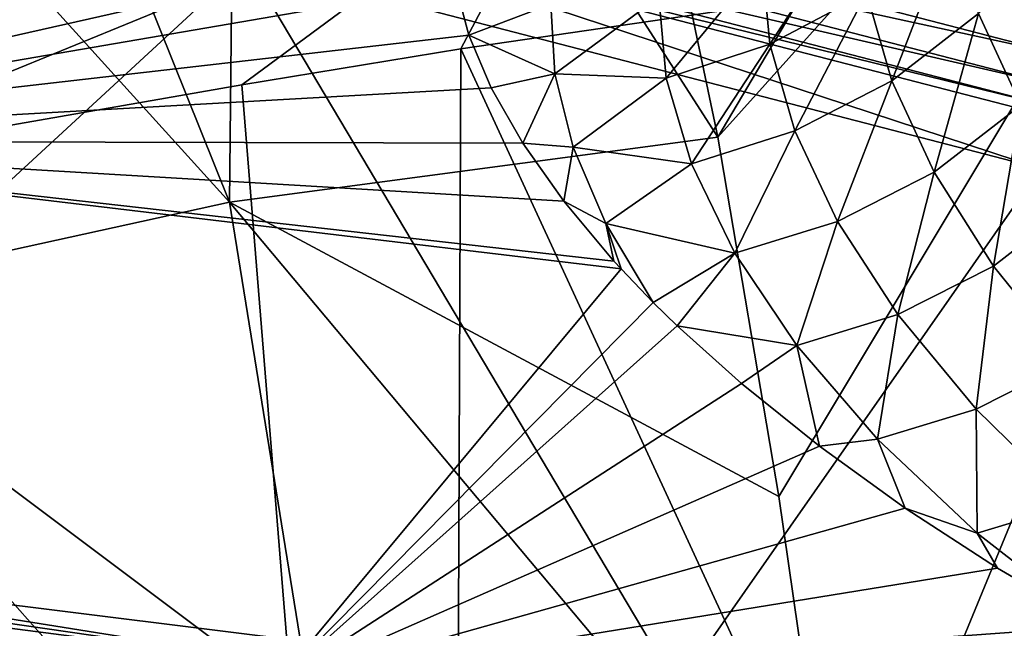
# Model space of a CAD drawing. Header units: metres. Extents: x -25 to 25, y -125 to 22.
# Tile 93 of 256: x -6.77 to -4.25, y -21.43 to -19.87. Entities that reach past the tile are written whole.
import ezdxf

# ---------------------------------------------------------------- set-up
doc = ezdxf.new("R2010")
doc.units = ezdxf.units.M
doc.layers.add('solid_500465', color=7, linetype='CONTINUOUS')

msp = doc.modelspace()

# ---------------------------------------------------------------- linework, layer by layer
at = {"layer": 'solid_500465'}
for points in [[(-2.853004, -17.798536, 42.316959), (-4.985939, -20.171421, 43.403664), (-4.829817, -21.089613, 43.930168)], [(-2.853004, -17.798536, 42.316959), (-3.626468, -17.875187, 42.287216), (-4.985939, -20.171421, 43.403664)], [(-2.853004, -17.798536, 42.316959), (-4.829817, -21.089613, 43.930168), (-4.668531, -22.20594, 44.561344)], [(-2.853004, -17.798536, 42.316959), (-4.668531, -22.20594, 44.561344), (-4.494322, -23.788761, 45.440105)], [(-2.853004, -17.798536, 42.316959), (-4.494322, -23.788761, 45.440105), (-4.454051, -24.268192, 45.702679)], [(-2.868309, -24.561481, 46.023258), (-2.853004, -17.798536, 42.316959), (-4.454051, -24.268192, 45.702679)], [(-3.626468, -17.875187, 42.287216), (-5.419991, -18.10239, 42.190701), (-4.985939, -20.171421, 43.403664)], [(-6.212113, -18.26149, 42.140194), (-4.985939, -20.171421, 43.403664), (-5.419991, -18.10239, 42.190701)], [(-6.212113, -18.26149, 42.140194), (-6.99695, -18.440525, 42.055023), (-6.233893, -20.337864, 43.269215)], [(-6.212113, -18.26149, 42.140194), (-6.233893, -20.337864, 43.269215), (-4.985939, -20.171421, 43.403664)], [(-6.99695, -18.440525, 42.055023), (-7.772708, -18.638876, 41.935734), (-6.233893, -20.337864, 43.269215)], [(-7.772708, -18.638876, 41.935734), (-7.456039, -20.606359, 43.080753), (-6.233893, -20.337864, 43.269215)], [(-7.8299, -21.237545), (-8.152022, -18.999933), (-6.189713, -19.725948)], [(-5.665663, -19.659731, 4.496126), (-8.222559, -19.291418, 4.503811), (-7.97546, -20.181431, 6.655403)], [(-7.528692, -19.605013, 38.795593), (-5.362984, -19.418344, 38.994781), (-7.378207, -20.243181, 39.142483)], [(-5.362984, -19.418344, 38.994781), (-6.202066, -20.038351, 39.211861), (-7.378207, -20.243181, 39.142483)], [(-5.362984, -19.418344, 38.994781), (-5.642461, -19.946262, 39.235138), (-6.202066, -20.038351, 39.211861)], [(-5.362984, -19.418344, 38.994781), (-3.825865, -19.680716, 39.273312), (-5.642461, -19.946262, 39.235138)], [(-6.124821, -19.521217, 1.774866), (-6.100852, -19.44482, 1.868816), (-4.10235, -19.962269, 1.868816)], [(-4.10235, -19.962269, 1.868816), (-6.100852, -19.44482, 1.868816), (-4.08209, -19.863682, 1.940286)], [(-6.14117, -19.573324, 1.664162), (-6.124821, -19.521217, 1.774866), (-4.118468, -20.040697, 1.774866)], [(-4.118468, -20.040697, 1.774866), (-6.124821, -19.521217, 1.774866), (-4.10235, -19.962269, 1.868816)], [(-4.129461, -20.094193, 1.664162), (-6.14289, -19.599838, 1.543579), (-6.14117, -19.573324, 1.664162)], [(-4.129461, -20.094193, 1.664162), (-6.14117, -19.573324, 1.664162), (-4.118468, -20.040697, 1.774866)], [(-6.14289, -19.599838, 1.543579), (-4.161095, -20.251902), (-6.189713, -19.725948)], [(-6.14289, -19.599838, 1.543579), (-4.126128, -20.121229, 1.543576), (-4.161095, -20.251902)], [(-4.129461, -20.094193, 1.664162), (-4.126128, -20.121229, 1.543576), (-6.14289, -19.599838, 1.543579)], [(-4.87188, -19.723936, 5.00381), (-4.852454, -19.93408, 5.464829), (-4.628061, -19.59025, 5.034756)], [(-4.852454, -19.93408, 5.464829), (-4.605906, -19.803108, 5.477055), (-4.628061, -19.59025, 5.034756)], [(-4.605906, -19.803108, 5.477055), (-4.540767, -20.027546, 5.91643), (-4.387196, -19.630281, 5.50492)], [(-4.540767, -20.027546, 5.91643), (-4.319546, -19.855888, 5.92501), (-4.387196, -19.630281, 5.50492)], [(-4.319546, -19.855888, 5.92501), (-4.210787, -20.09033, 6.33838), (-4.130788, -19.651613, 5.958476)], [(-5.655613, -19.78237, 4.828857), (-5.665663, -19.659731, 4.496126), (-7.97546, -20.181431, 6.655403)], [(-5.642461, -19.946262, 39.235138), (-3.825865, -19.680716, 39.273312), (-2.72704, -26.258383, 42.948551)], [(-5.08833, -21.578642), (-7.8299, -21.237545), (-6.189713, -19.725948)], [(-5.08833, -21.578642), (-6.189713, -19.725948), (-4.161095, -20.251902)], [(-5.136584, -19.813326, 4.990858), (-5.11787, -20.020687, 5.472217), (-4.87188, -19.723936, 5.00381)], [(-5.11787, -20.020687, 5.472217), (-4.852454, -19.93408, 5.464829), (-4.87188, -19.723936, 5.00381)], [(-5.621996, -19.911135, 5.159969), (-5.655613, -19.78237, 4.828857), (-7.97546, -20.181431, 6.655403)], [(-5.412201, -19.831635, 4.935864), (-5.655613, -19.78237, 4.828857), (-5.621996, -19.911135, 5.159969)], [(-4.852454, -19.93408, 5.464829), (-4.788529, -20.155899, 5.923589), (-4.605906, -19.803108, 5.477055)], [(-4.788529, -20.155899, 5.923589), (-4.540767, -20.027546, 5.91643), (-4.605906, -19.803108, 5.477055)], [(-5.412201, -19.831635, 4.935864), (-5.402135, -20.009695, 5.378176), (-5.136584, -19.813326, 4.990858)], [(-5.402135, -20.009695, 5.378176), (-5.11787, -20.020687, 5.472217), (-5.136584, -19.813326, 4.990858)], [(-5.412201, -19.831635, 4.935864), (-5.621996, -19.911135, 5.159969), (-5.402135, -20.009695, 5.378176)], [(-4.540767, -20.027546, 5.91643), (-4.43247, -20.261204, 6.350058), (-4.319546, -19.855888, 5.92501)], [(-4.43247, -20.261204, 6.350058), (-4.210787, -20.09033, 6.33838), (-4.319546, -19.855888, 5.92501)], [(-5.564808, -20.045956, 5.489359), (-5.621996, -19.911135, 5.159969), (-7.97546, -20.181431, 6.655403)], [(-5.402135, -20.009695, 5.378176), (-5.621996, -19.911135, 5.159969), (-5.564808, -20.045956, 5.489359)], [(-6.202066, -20.038351, 39.211861), (-5.642461, -19.946262, 39.235138), (-5.669628, -26.607359, 42.875599)], [(-5.669628, -26.607359, 42.875599), (-5.642461, -19.946262, 39.235138), (-2.72704, -26.258383, 42.948551)], [(-5.11787, -20.020687, 5.472217), (-5.053112, -20.239704, 5.951505), (-4.852454, -19.93408, 5.464829)], [(-5.053112, -20.239704, 5.951505), (-4.788529, -20.155899, 5.923589), (-4.852454, -19.93408, 5.464829)], [(-5.402135, -20.009695, 5.378176), (-5.564808, -20.045956, 5.489359), (-5.483976, -20.186972, 5.817506)], [(-5.402135, -20.009695, 5.378176), (-5.483976, -20.186972, 5.817506), (-5.355301, -20.197075, 5.819196)], [(-5.402135, -20.009695, 5.378176), (-5.355301, -20.197075, 5.819196), (-5.11787, -20.020687, 5.472217)], [(-5.355301, -20.197075, 5.819196), (-5.053112, -20.239704, 5.951505), (-5.11787, -20.020687, 5.472217)], [(-4.788529, -20.155899, 5.923589), (-4.679773, -20.387156, 6.377204), (-4.540767, -20.027546, 5.91643)], [(-4.679773, -20.387156, 6.377204), (-4.43247, -20.261204, 6.350058), (-4.540767, -20.027546, 5.91643)], [(-5.483976, -20.186972, 5.817506), (-5.564808, -20.045956, 5.489359), (-7.97546, -20.181431, 6.655403)], [(-7.378207, -20.243181, 39.142483), (-6.202066, -20.038351, 39.211861), (-5.669628, -26.607359, 42.875599)], [(-4.43247, -20.261204, 6.350058), (-4.280611, -20.501347, 6.774979), (-4.210787, -20.09033, 6.33838)], [(-4.280611, -20.501347, 6.774979), (-4.060794, -20.330797, 6.742218), (-4.210787, -20.09033, 6.33838)], [(-5.053112, -20.239704, 5.951505), (-4.941925, -20.468245, 6.425772), (-4.788529, -20.155899, 5.923589)], [(-4.941925, -20.468245, 6.425772), (-4.679773, -20.387156, 6.377204), (-4.788529, -20.155899, 5.923589)], [(-7.97546, -20.181431, 6.655403), (-9.027548, -21.189419, 9.1588), (-6.118791, -21.573179, 8.955369)], [(-5.232671, -20.508631, 6.514659), (-7.97546, -20.181431, 6.655403), (-6.118791, -21.573179, 8.955369)], [(-5.250972, -20.488531, 6.472958), (-7.97546, -20.181431, 6.655403), (-5.232671, -20.508631, 6.514659)], [(-5.3792, -20.33519, 6.146915), (-5.483976, -20.186972, 5.817506), (-7.97546, -20.181431, 6.655403)], [(-5.250972, -20.488531, 6.472958), (-5.3792, -20.33519, 6.146915), (-7.97546, -20.181431, 6.655403)], [(-6.233893, -20.337864, 43.269215), (-4.829817, -21.089613, 43.930168), (-4.985939, -20.171421, 43.403664)], [(-5.355301, -20.197075, 5.819196), (-5.483976, -20.186972, 5.817506), (-5.3792, -20.33519, 6.146915)], [(-5.355301, -20.197075, 5.819196), (-5.3792, -20.33519, 6.146915), (-5.271489, -20.392355, 6.256956)], [(-5.355301, -20.197075, 5.819196), (-5.271489, -20.392355, 6.256956), (-5.053112, -20.239704, 5.951505)], [(-7.378207, -20.243181, 39.142483), (-5.669628, -26.607359, 42.875599), (-8.584244, -20.458475, 39.036266)], [(-5.271489, -20.392355, 6.256956), (-4.941925, -20.468245, 6.425772), (-5.053112, -20.239704, 5.951505)], [(-2.478666, -21.77947), (-5.08833, -21.578642), (-4.161095, -20.251902)], [(-4.679773, -20.387156, 6.377204), (-4.525617, -20.625244, 6.822613), (-4.43247, -20.261204, 6.350058)], [(-4.525617, -20.625244, 6.822613), (-4.280611, -20.501347, 6.774979), (-4.43247, -20.261204, 6.350058)], [(-4.280611, -20.501347, 6.774979), (-4.084518, -20.744728, 7.188223), (-4.060794, -20.330797, 6.742218)], [(-6.233893, -20.337864, 43.269215), (-7.456039, -20.606359, 43.080753), (-5.907648, -22.355701, 44.428749)], [(-6.233893, -20.337864, 43.269215), (-4.668531, -22.20594, 44.561344), (-4.829817, -21.089613, 43.930168)], [(-6.233893, -20.337864, 43.269215), (-5.907648, -22.355701, 44.428749), (-4.668531, -22.20594, 44.561344)], [(-5.271489, -20.392355, 6.256956), (-5.3792, -20.33519, 6.146915), (-5.250972, -20.488531, 6.472958)], [(-5.271489, -20.392355, 6.256956), (-5.232671, -20.508631, 6.514659), (-5.150601, -20.594372, 6.689979)], [(-5.271489, -20.392355, 6.256956), (-5.250972, -20.488531, 6.472958), (-5.232671, -20.508631, 6.514659)], [(-5.271489, -20.392355, 6.256956), (-5.150601, -20.594372, 6.689979), (-4.941925, -20.468245, 6.425772)], [(-4.941925, -20.468245, 6.425772), (-4.783689, -20.703835, 6.891871), (-4.679773, -20.387156, 6.377204)], [(-4.783689, -20.703835, 6.891871), (-4.525617, -20.625244, 6.822613), (-4.679773, -20.387156, 6.377204)], [(-5.669628, -26.607359, 42.875599), (-8.590798, -27.07, 42.644279), (-8.584244, -20.458475, 39.036266)], [(-4.941925, -20.468245, 6.425772), (-5.150601, -20.594372, 6.689979), (-5.089372, -20.654188, 6.809879)], [(-4.941925, -20.468245, 6.425772), (-5.089372, -20.654188, 6.809879), (-4.783689, -20.703835, 6.891871)], [(-4.525617, -20.625244, 6.822613), (-4.32521, -20.867008, 7.256731), (-4.280611, -20.501347, 6.774979)], [(-4.32521, -20.867008, 7.256731), (-4.084518, -20.744728, 7.188223), (-4.280611, -20.501347, 6.774979)], [(-5.150601, -20.594372, 6.689979), (-5.232671, -20.508631, 6.514659), (-6.118791, -21.573179, 8.955369)], [(-7.456039, -20.606359, 43.080753), (-7.127513, -22.585079, 44.229137), (-5.907648, -22.355701, 44.428749)], [(-5.089372, -20.654188, 6.809879), (-5.150601, -20.594372, 6.689979), (-6.118791, -21.573179, 8.955369)], [(-4.783689, -20.703835, 6.891871), (-4.577488, -20.943415, 7.346639), (-4.525617, -20.625244, 6.822613)], [(-4.577488, -20.943415, 7.346639), (-4.32521, -20.867008, 7.256731), (-4.525617, -20.625244, 6.822613)], [(-4.925035, -20.801361, 7.097049), (-5.089372, -20.654188, 6.809879), (-6.118791, -21.573179, 8.955369)], [(-4.783689, -20.703835, 6.891871), (-5.089372, -20.654188, 6.809879), (-4.925035, -20.801361, 7.097049)], [(-4.783689, -20.703835, 6.891871), (-4.925035, -20.801361, 7.097049), (-4.725984, -20.961151, 7.397596)], [(-4.783689, -20.703835, 6.891871), (-4.725984, -20.961151, 7.397596), (-4.577488, -20.943415, 7.346639)], [(-4.32521, -20.867008, 7.256731), (-4.077676, -21.109375, 7.676022), (-4.084518, -20.744728, 7.188223)], [(-4.725984, -20.961151, 7.397596), (-4.925035, -20.801361, 7.097049), (-6.118791, -21.573179, 8.955369)], [(-4.577488, -20.943415, 7.346639), (-4.322383, -21.184038, 7.786452), (-4.32521, -20.867008, 7.256731)], [(-4.322383, -21.184038, 7.786452), (-4.077676, -21.109375, 7.676022), (-4.32521, -20.867008, 7.256731)], [(-4.50668, -21.119658, 7.685283), (-4.725984, -20.961151, 7.397596), (-6.118791, -21.573179, 8.955369)], [(-4.577488, -20.943415, 7.346639), (-4.725984, -20.961151, 7.397596), (-4.50668, -21.119658, 7.685283)], [(-4.577488, -20.943415, 7.346639), (-4.50668, -21.119658, 7.685283), (-4.322383, -21.184038, 7.786452)], [(-8.975358, -21.098248, 0.005802), (-5.999985, -21.529297, 0.005801), (-8.98313, -21.142855, 0.022991)], [(-8.975358, -21.098248, 0.005802), (-7.8299, -21.237545), (-5.999985, -21.529297, 0.005801)], [(-4.322383, -21.184038, 7.786452), (-4.016679, -21.421251, 8.206171), (-4.077676, -21.109375, 7.676022)], [(-4.270593, -21.273106, 7.954478), (-4.50668, -21.119658, 7.685283), (-6.118791, -21.573179, 8.955369)], [(-4.322383, -21.184038, 7.786452), (-4.50668, -21.119658, 7.685283), (-4.270593, -21.273106, 7.954478)], [(-8.98313, -21.142855, 0.022991), (-6.005188, -21.574276, 0.02299), (-8.989965, -21.182083, 0.05056)], [(-5.999985, -21.529297, 0.005801), (-6.005188, -21.574276, 0.02299), (-8.98313, -21.142855, 0.022991)], [(-8.989965, -21.182083, 0.05056), (-6.009764, -21.613832, 0.050559), (-8.995463, -21.213633, 0.086893)], [(-6.005188, -21.574276, 0.02299), (-6.009764, -21.613832, 0.050559), (-8.989965, -21.182083, 0.05056)], [(-4.322383, -21.184038, 7.786452), (-4.270593, -21.273106, 7.954478), (-4.016679, -21.421251, 8.206171)], [(-6.118791, -21.573179, 8.955369), (-9.027548, -21.189419, 9.1588), (-6.791079, -22.840982, 11.305792)], [(-8.995463, -21.213633, 0.086893), (-6.013445, -21.645645, 0.086891), (-8.9993, -21.235651, 0.129858)], [(-6.013445, -21.645645, 0.086891), (-6.016014, -21.667849, 0.129857), (-8.9993, -21.235651, 0.129858)], [(-8.9993, -21.235651, 0.129858), (-6.016014, -21.667849, 0.129857), (-7.859063, -21.432373, 0.172101)], [(-6.009764, -21.613832, 0.050559), (-6.013445, -21.645645, 0.086891), (-8.995463, -21.213633, 0.086893)], [(-5.999985, -21.529297, 0.005801), (-7.8299, -21.237545), (-5.08833, -21.578642)], [(-4.016679, -21.421251, 8.206171), (-4.270593, -21.273106, 7.954478), (-6.118791, -21.573179, 8.955369)], [(-3.739332, -21.567394, 8.447487), (-4.016679, -21.421251, 8.206171), (-6.118791, -21.573179, 8.955369)]]:
    msp.add_3dface(points, dxfattribs=at)

doc.saveas('drawing.dxf')
